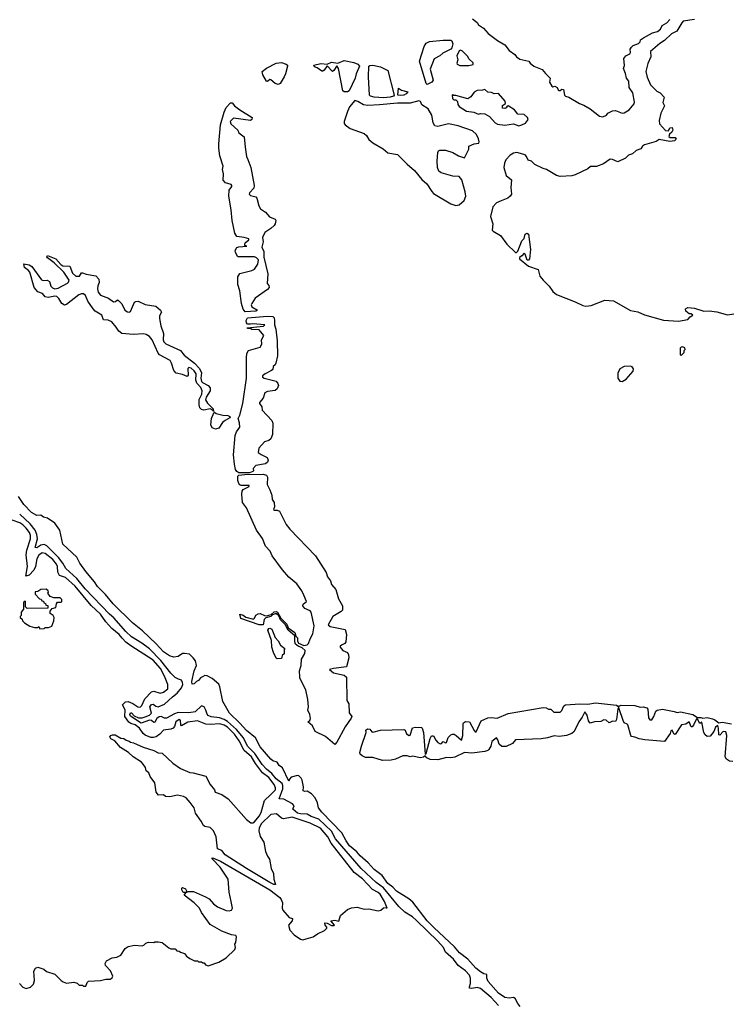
# Model space of a CAD drawing. Extents: x 2029662 to 2246637, y 225654 to 401419.
# Tile 194 of 256: x 2141145 to 2147832, y 300360 to 309613. Entities that reach past the tile are written whole.
import ezdxf

# ---------------------------------------------------------------- set-up
doc = ezdxf.new("R2010")
doc.units = 0

msp = doc.modelspace()

# ---------------------------------------------------------------- linework, layer by layer
at = {"layer": '0CON20XD'}
for points in [[(2145400.7, 309620.7), (2145445, 309587.5), (2145457.5, 309565), (2145502.5, 309535), (2145547.5, 309485), (2145635, 309417.5), (2145705, 309376.7), (2145745, 309322.5), (2145796.4, 309286.4), (2145812.5, 309265), (2145845, 309243.8), (2145930, 309225), (2145942.5, 309205), (2145977.5, 309175), (2146055, 309145.8), (2146085, 309106.7), (2146130, 309065), (2146122.5, 309025), (2146145, 308987.5), (2146155, 308983.3), (2146175, 308987.5), (2146195, 308977.5), (2146203.9, 308953.9), (2146215, 308947.5), (2146225, 308947.5), (2146238.3, 308961.7), (2146255, 308956.7), (2146263.8, 308905), (2146272.5, 308895), (2146305, 308886.2), (2146404.5, 308824.5), (2146445, 308811.4), (2146507, 308777), (2146595, 308707.5), (2146625, 308700), (2146660, 308715), (2146673.3, 308735), (2146715, 308756.9), (2146745, 308758.9), (2146805, 308736), (2146825, 308738), (2146872.6, 308767.4), (2146918, 308822), (2146922.8, 308837.2), (2146905.3, 308925.3), (2146871.9, 308975), (2146870, 309035), (2146848, 309065), (2146838.8, 309108.8), (2146817.5, 309155), (2146827.5, 309182.5), (2146820.7, 309249.3), (2146842.5, 309275), (2146878, 309292), (2146883.3, 309305), (2146882, 309335), (2146893.8, 309355), (2146910.7, 309369.3), (2146959.1, 309390.9), (2146974.2, 309405), (2146979.2, 309425), (2147007.1, 309442.9), (2147090.3, 309489.7), (2147139.2, 309500.8), (2147165.4, 309524.6), (2147181.4, 309558.6), (2147225, 309583.1), (2147253.1, 309615)], [(2147485, 309613.8), (2147381.2, 309598.8), (2147366.3, 309583.7), (2147320, 309505), (2147269.6, 309480.4), (2147205, 309419.1), (2147159.3, 309390.7), (2147074.3, 309315), (2147074.4, 309265), (2147047.9, 309202.1), (2147030.3, 309125), (2147041.8, 309071.8), (2147072.4, 309002.4), (2147131.7, 308941.7), (2147163.3, 308925), (2147200, 308885), (2147187.5, 308835), (2147203.8, 308805), (2147170, 308735), (2147154, 308665), (2147156.7, 308635), (2147215, 308571.2), (2147240.7, 308569.3), (2147255, 308597.5), (2147275, 308600), (2147282.5, 308575), (2147273, 308557), (2147251.7, 308538.3), (2147243.8, 308515), (2147256.4, 308506.4), (2147305, 308506.2), (2147315, 308490), (2147297.5, 308475), (2147255, 308470), (2147155, 308487.5), (2147125, 308468.1), (2147015, 308437.5), (2146998, 308425), (2146980.6, 308399.4), (2146938.8, 308385), (2146905, 308353.8), (2146865, 308341.2), (2146838.6, 308311.4), (2146765, 308278.8), (2146715, 308300.4), (2146695, 308302.5), (2146632.3, 308257.7), (2146565, 308234.3), (2146510, 308235), (2146485, 308212), (2146365.5, 308154.5), (2146335, 308146.5), (2146225, 308140), (2146188.3, 308148.3), (2146095, 308204.2), (2146063.4, 308213.4), (2145985, 308253.8), (2145955, 308283.3), (2145923.6, 308293.6), (2145908.3, 308328.3), (2145893.9, 308343.9), (2145815.8, 308365.8), (2145785, 308359.2), (2145755, 308340), (2145714.5, 308295), (2145700.4, 308265), (2145693.1, 308225), (2145715, 308147.5), (2145767, 308107), (2145760, 308035), (2145766, 307975), (2145753.8, 307955), (2145732.6, 307937.4), (2145667.9, 307912.1), (2145625, 307893.3), (2145591.5, 307855), (2145570.6, 307765), (2145589.6, 307695), (2145585.6, 307635.6), (2145594.4, 307624.4), (2145663.8, 307585), (2145722, 307505), (2145805, 307426.7), (2145815, 307426.7), (2145825, 307438.8), (2145863.3, 307535), (2145885, 307557.5), (2145895, 307597.5), (2145913.9, 307606.1), (2145925, 307596.2), (2145946.5, 307455), (2145935, 307366.7), (2145925, 307352.5), (2145914.3, 307354.3), (2145895, 307410), (2145885, 307420), (2145865, 307392.5), (2145842, 307378), (2145841.2, 307365), (2145925, 307296), (2146016.4, 307266.4), (2146033.9, 307203.9), (2146063.3, 307165), (2146119.5, 307109.5), (2146155, 307060), (2146190.5, 307030.5), (2146365, 306963.3), (2146435.9, 306925.9), (2146465, 306920.8), (2146515, 306926.7), (2146645, 306976.7), (2146725, 306972.5), (2146885, 306880), (2146955, 306867.5), (2147015, 306840.8), (2147195, 306790.8), (2147335, 306778.8), (2147422.5, 306795), (2147445, 306820), (2147470, 306835), (2147455, 306847.5), (2147435, 306850), (2147403.3, 306875), (2147402.5, 306895), (2147425, 306908), (2147485, 306901.2), (2147574.1, 306874.1), (2147625, 306875.8), (2147695, 306868), (2147795, 306840), (2147855, 306848.8)], [(2144975, 309004.7), (2144963.1, 309015), (2144900.9, 309225), (2144945, 309361.9), (2144965, 309393.3), (2144995, 309407.5), (2145125, 309420.8), (2145195, 309420.8), (2145205, 309413.1), (2145215.5, 309385.5), (2145205, 309348.6), (2145195, 309337.5), (2145120.3, 309299.7), (2145093.8, 309275), (2145041.2, 309245), (2145003.1, 309146.9), (2145030.4, 309045), (2145017.5, 309025), (2144975, 309004.7)], [(2145282.3, 309182.3), (2145365, 309183.3), (2145406.7, 309193.3), (2145407, 309207), (2145366.7, 309245), (2145357.7, 309267.7), (2145305, 309316.2), (2145286, 309326), (2145275, 309320), (2145251.6, 309275), (2145263.5, 309235), (2145254, 309205), (2145256.7, 309195), (2145282.3, 309182.3)], [(2143575, 309003.3), (2143545, 309014), (2143505, 309048), (2143495, 309050), (2143475, 309032.5), (2143465, 309036.7), (2143430, 309095), (2143422.5, 309125), (2143463, 309157), (2143555.8, 309204.2), (2143605, 309212.5), (2143649.2, 309195), (2143660.8, 309185), (2143662.5, 309175), (2143644, 309105), (2143630, 309075), (2143593.3, 309015), (2143575, 309003.3)], [(2144225, 308933.8), (2144194.1, 308934.1), (2144180.8, 308945), (2144140, 309155), (2144125, 309180), (2144097.5, 309135), (2144085, 309127.5), (2144035, 309180), (2144005, 309140), (2143995, 309130), (2143985, 309130), (2143940.7, 309160.7), (2143915, 309170), (2143907.5, 309185), (2143975, 309201.9), (2144035, 309196.2), (2144075, 309215.5), (2144135, 309206.2), (2144195, 309229.6), (2144285, 309210), (2144322.5, 309195), (2144337.5, 309175), (2144306, 309105), (2144298, 309065), (2144242, 308945), (2144225, 308933.8)], [(2144565, 308877.5), (2144475, 308884), (2144441.4, 308895), (2144432, 308905), (2144422.5, 309075), (2144426, 309175), (2144435, 309182.5), (2144465, 309186.2), (2144535, 309170.7), (2144603.3, 309135), (2144663.8, 308905), (2144656.2, 308895), (2144625, 308884.4), (2144565, 308877.5)], [(2144725, 308900), (2144697.5, 308905), (2144705, 308970), (2144732.3, 308952.3), (2144792.5, 308935), (2144777.1, 308915), (2144755, 308904.7), (2144725, 308900)], [(2145835, 308616), (2145865, 308624), (2145897.9, 308642.1), (2145917.5, 308665), (2145922.5, 308675), (2145917.5, 308695), (2145885, 308721.2), (2145825, 308726.7), (2145795.9, 308765.9), (2145735, 308802.5), (2145725, 308800), (2145715.9, 308784.1), (2145705, 308778.8), (2145683.2, 308783.2), (2145682.9, 308807.1), (2145710, 308825), (2145707, 308847), (2145645, 308920), (2145605, 308917.5), (2145579.3, 308929.3), (2145545, 308932.5), (2145515, 308957.5), (2145495, 308950), (2145443.6, 308946.4), (2145415, 308932.5), (2145383, 308887), (2145355, 308870), (2145245, 308900), (2145225, 308900), (2145215, 308910), (2145210, 308905), (2145211.7, 308871.7), (2145225, 308860), (2145245, 308860), (2145260, 308845), (2145263.3, 308815), (2145276.1, 308796.1), (2145342.3, 308752.3), (2145413, 308743), (2145455, 308726.7), (2145475, 308732.5), (2145515, 308730), (2145560, 308705), (2145614.1, 308644.1), (2145635, 308630), (2145705, 308620.8), (2145783.9, 308633.9), (2145835, 308616)], [(2143265, 306867.5), (2143245, 306893.1), (2143228.1, 306945), (2143212.6, 307065), (2143196.1, 307125), (2143195, 307196.7), (2143215, 307226.5), (2143325, 307257.1), (2143350.5, 307269.5), (2143383.9, 307316.1), (2143390, 307355), (2143370, 307375), (2143350, 307385), (2143195, 307383.8), (2143171.4, 307425), (2143170.5, 307445), (2143185, 307471.9), (2143205, 307480), (2143280, 307485), (2143261.7, 307491.7), (2143260, 307505), (2143263.6, 307516.4), (2143297.5, 307545), (2143297.5, 307555), (2143255, 307567.5), (2143185, 307576), (2143167, 307607), (2143141.7, 307725), (2143133.2, 307825), (2143109.1, 307955), (2143115, 308010), (2143137.5, 308045), (2143140, 308055), (2143133, 308063), (2143078.8, 308078.8), (2143057.3, 308105), (2143059.5, 308165), (2143050.3, 308205), (2143055.9, 308235.9), (2143025.6, 308335), (2143017, 308405), (2143015, 308447.5), (2143031.2, 308625), (2143065.4, 308745), (2143085, 308789.2), (2143125, 308833.3), (2143141.7, 308831.7), (2143165, 308802.5), (2143213.3, 308765), (2143328.1, 308695), (2143326.6, 308675), (2143315, 308664.5), (2143155, 308686.7), (2143122.5, 308655), (2143130, 308635), (2143196.2, 308575), (2143205, 308550), (2143255, 308512.5), (2143262.5, 308415), (2143276.6, 308326.6), (2143288.1, 308298.1), (2143316.5, 308225), (2143349.1, 308055), (2143345, 308031.4), (2143304, 307985), (2143302.3, 307972.3), (2143312.4, 307962.4), (2143365, 307948.7), (2143374.1, 307935), (2143391.1, 307865), (2143407.1, 307837.1), (2143453.3, 307805), (2143491.1, 307761.1), (2143545, 307740), (2143552.9, 307725), (2143546.7, 307695), (2143535, 307678.6), (2143505, 307650), (2143447.7, 307612.3), (2143427.3, 307565), (2143431.8, 307525), (2143420, 307475), (2143438.5, 307435), (2143440.7, 307380.7), (2143477, 307225), (2143470, 307135), (2143485, 307114), (2143488.5, 307095), (2143475, 307078.6), (2143358, 306995), (2143325, 306947.5), (2143320, 306935), (2143326.2, 306915), (2143380, 306885), (2143365, 306872.5), (2143265, 306867.5)], [(2145245, 307867.5), (2145275, 307874.2), (2145321.1, 307915), (2145336, 307955), (2145332.5, 307995), (2145298.8, 308108.8), (2145275, 308140), (2145215, 308142.5), (2145105, 308174.4), (2145085, 308188.8), (2145071.9, 308225), (2145067.1, 308285), (2145073.6, 308366.4), (2145080.7, 308379.3), (2145093.6, 308386.4), (2145145, 308386.2), (2145215, 308366.7), (2145267.5, 308335), (2145325, 308316.2), (2145367.1, 308395), (2145366.2, 308425), (2145415, 308447.6), (2145458.3, 308451.7), (2145462.9, 308465), (2145455.7, 308494.3), (2145438.2, 308535), (2145399.1, 308569.1), (2145265, 308615.6), (2145175, 308634), (2145075, 308610.8), (2145047.5, 308615), (2145031.2, 308645), (2145018, 308715), (2144984.2, 308774.2), (2144923.6, 308813.6), (2144910, 308845), (2144895, 308850), (2144815, 308830), (2144695, 308829.5), (2144525, 308811.6), (2144415, 308806.7), (2144375, 308812), (2144324, 308845), (2144295, 308854.4), (2144245, 308794.5), (2144225, 308751.9), (2144194.2, 308655), (2144195, 308638.8), (2144204.1, 308624.1), (2144251.6, 308591.6), (2144382.7, 308542.7), (2144403.4, 308523.4), (2144425, 308488), (2144462.5, 308455), (2144559.6, 308399.6), (2144605, 308361.1), (2144695.7, 308345.7), (2144746.4, 308296.4), (2144784.7, 308254.7), (2144854.7, 308194.7), (2144925, 308111.9), (2144971.7, 308071.7), (2145017.3, 307997.3), (2145035, 307978.5), (2145195, 307882.2), (2145245, 307867.5)], [(2142965, 305930), (2142961.7, 305941.7), (2142936.4, 305956.4), (2142875, 305943.3), (2142855, 305948.6), (2142838.6, 305965), (2142831.2, 305995), (2142830.5, 306045), (2142857.1, 306095), (2142858.9, 306125), (2142846.2, 306156.2), (2142808.1, 306198.1), (2142800, 306225), (2142803.8, 306285), (2142785, 306314.4), (2142755, 306336.9), (2142735, 306343.3), (2142726.2, 306333.8), (2142726.8, 306273.2), (2142719.7, 306260.3), (2142675, 306279.1), (2142615, 306291.8), (2142592, 306315), (2142572.1, 306385), (2142559.2, 306409.2), (2142458.6, 306465), (2142445, 306478.1), (2142391.3, 306605), (2142366.3, 306636.3), (2142335, 306654.7), (2142305, 306661.9), (2142215, 306653.7), (2142103.3, 306665), (2142075.4, 306685), (2142053, 306723), (2142009.4, 306775), (2141975, 306788.4), (2141933.1, 306793.1), (2141916.9, 306836.9), (2141855, 306874), (2141835, 306895.5), (2141785, 306968.6), (2141762.6, 307022.6), (2141745, 307036.4), (2141725, 307037.9), (2141702.2, 307027.8), (2141585, 306936.5), (2141565, 306931.6), (2141540, 306945), (2141513.4, 306993.4), (2141495, 307012.7), (2141475, 307015.6), (2141413.4, 307003.4), (2141385, 307009.2), (2141359.8, 307039.8), (2141315, 307056), (2141281.2, 307095), (2141239.5, 307239.5), (2141227.7, 307257.7), (2141191.2, 307285), (2141185, 307320), (2141235, 307308.8), (2141258.8, 307295), (2141349.1, 307169.1), (2141365, 307163.8), (2141402.5, 307165), (2141425, 307151.4), (2141438.9, 307108.9), (2141451.9, 307091.9), (2141475, 307085.3), (2141505, 307090), (2141594.1, 307135.9), (2141604.7, 307145.3), (2141609.1, 307165), (2141560, 307240), (2141469.8, 307329.8), (2141406.7, 307375), (2141401.2, 307385), (2141405, 307397.5), (2141486, 307365), (2141532.8, 307312.8), (2141550.9, 307300.9), (2141615, 307295.8), (2141640.7, 307230.7), (2141672.6, 307202.6), (2141705.9, 307204.1), (2141725, 307234), (2141735, 307234.4), (2141770.8, 307220.8), (2141860, 307205), (2141890, 307175), (2141893.2, 307145), (2141879, 307111), (2141875.7, 307085), (2141883.4, 307053.4), (2141903.5, 307023.5), (2141980, 306995), (2142025, 306961.8), (2142045, 306964.6), (2142065, 306980), (2142075, 306975.5), (2142105, 306944.3), (2142132.7, 306882.7), (2142157.3, 306867.3), (2142175, 306865.5), (2142185, 306872.2), (2142205.9, 306915.9), (2142225, 306958.6), (2142235, 306965.7), (2142257.7, 306967.7), (2142325, 306937.7), (2142425, 306919.7), (2142469.5, 306885), (2142476.4, 306865), (2142460.3, 306829.7), (2142459.6, 306805), (2142470.6, 306735), (2142497.2, 306665), (2142494, 306605), (2142499.3, 306585), (2142517.2, 306567.2), (2142655.4, 306505.4), (2142690.9, 306460.9), (2142786.2, 306385), (2142835.9, 306335), (2142854.6, 306295), (2142846.9, 306245), (2142854.2, 306214.2), (2142863.3, 306203.3), (2142916.5, 306176.5), (2142935.3, 306155), (2142936, 306124), (2142896.4, 306065), (2142891.2, 306041.2), (2142908.3, 306008.3), (2142962.5, 305955), (2142965, 305930)], [(2143305, 305353.3), (2143205, 305354), (2143185, 305367.2), (2143174.5, 305384.5), (2143162.2, 305435), (2143155.3, 305525), (2143169.5, 305705), (2143181, 305739), (2143212.2, 305785), (2143210.5, 305825), (2143196.7, 305865), (2143214.2, 305895.8), (2143240.8, 306005), (2143274.8, 306245), (2143274.8, 306435), (2143280.2, 306475), (2143296, 306504), (2143403.3, 306535), (2143420, 306565), (2143417.5, 306605), (2143440, 306645), (2143395, 306697.5), (2143325, 306703.3), (2143315, 306710), (2143285, 306710), (2143284.1, 306715.9), (2143436.4, 306733.6), (2143450, 306745), (2143335, 306756.2), (2143315, 306753.3), (2143285, 306753.3), (2143275, 306763.8), (2143272.3, 306785), (2143285, 306811.2), (2143475, 306826), (2143525, 306822.5), (2143535, 306812.5), (2143540.8, 306785), (2143538.8, 306745), (2143551.8, 306705), (2143563, 306595), (2143567.9, 306455), (2143553.3, 306386.7), (2143545, 306370), (2143527.5, 306355), (2143522.5, 306325), (2143512.5, 306315), (2143452.5, 306285), (2143427.5, 306265), (2143427.5, 306255), (2143442.5, 306245), (2143555, 306215.4), (2143572.2, 306195), (2143576.3, 306175), (2143565, 306145.6), (2143545, 306128.2), (2143475, 306117.8), (2143447.5, 306105), (2143433.8, 306055), (2143398, 306015), (2143398.8, 306005), (2143421.2, 305975), (2143424, 305945), (2143515, 305846.2), (2143522.9, 305822.9), (2143519.3, 305715), (2143505, 305672.7), (2143485, 305658.6), (2143445, 305646.7), (2143393.3, 305585), (2143386.2, 305545), (2143415, 305525.6), (2143469.4, 305499.4), (2143478.6, 305475), (2143473.7, 305455), (2143455, 305440.2), (2143365, 305423.1), (2143340, 305395), (2143340.8, 305375), (2143335, 305366.2), (2143305, 305353.3)], [(2147365, 306460), (2147390, 306485), (2147390, 306505), (2147397.5, 306515), (2147395, 306530), (2147375, 306540), (2147360, 306535), (2147352.5, 306525), (2147350, 306465), (2147365, 306460)], [(2146805, 306214.2), (2146845, 306236.2), (2146910.7, 306309.3), (2146913, 306333), (2146900.7, 306350.7), (2146885, 306356.2), (2146826.4, 306353.6), (2146785, 306332.5), (2146765, 306290), (2146764.3, 306245), (2146785, 306216.2), (2146805, 306214.2)], [(2142985, 305764.8), (2142955, 305777.9), (2142939.7, 305805), (2142946.6, 305865), (2142970, 305920), (2142975, 305923.3), (2142992.6, 305912.6), (2143055, 305896.3), (2143100, 305895), (2143120.6, 305885), (2143124.3, 305875), (2143119.3, 305870.7), (2143075, 305848), (2143052, 305828), (2143015.2, 305774.8), (2142985, 305764.8)], [(2144105, 302801.9), (2144017.8, 302877.8), (2143920.4, 302925), (2143897.1, 302977.1), (2143852.5, 303015), (2143871.7, 303028.3), (2143878, 303045), (2143872, 303085), (2143852.5, 303125), (2143859.2, 303155), (2143852.9, 303225), (2143834.4, 303314.4), (2143776.2, 303425), (2143778.8, 303455), (2143773.3, 303475), (2143773.3, 303495), (2143788.6, 303545), (2143792.5, 303605), (2143825, 303656.7), (2143826.9, 303685), (2143798.8, 303708.8), (2143762.2, 303725), (2143736.8, 303745), (2143729.7, 303765), (2143731.5, 303821.5), (2143667.3, 303875), (2143638.9, 303928.9), (2143595, 303972.5), (2143579.3, 304009.3), (2143559.5, 304029.5), (2143545, 304030.8), (2143520.7, 304019.3), (2143505, 304003.1), (2143457.7, 303992.3), (2143442.5, 303975), (2143432.9, 303925), (2143396.7, 303925), (2143222.5, 303985), (2143212.5, 304025), (2143245, 304016.5), (2143268.5, 303998.5), (2143341.7, 303978.3), (2143352.3, 303987.7), (2143365, 304016.2), (2143385, 304029.6), (2143405, 304032.9), (2143445, 304013.5), (2143465, 304011.4), (2143506.8, 304023.2), (2143535, 304049.7), (2143555, 304050.8), (2143566.2, 304045), (2143600, 303990), (2143655, 303933.1), (2143669.2, 303899.2), (2143730.8, 303855), (2143740.9, 303820.9), (2143755, 303803.8), (2143756.3, 303775), (2143765.4, 303755), (2143815, 303732.7), (2143845, 303736.9), (2143859.3, 303750.7), (2143874.4, 303795.6), (2143898.7, 303841.3), (2143912.1, 303917.9), (2143884.2, 304045), (2143875, 304057.2), (2143825, 304078.6), (2143805.9, 304105), (2143809.5, 304120.5), (2143839.5, 304145), (2143814.8, 304205), (2143797.3, 304247.3), (2143750.3, 304310.3), (2143674.9, 304374.9), (2143615, 304444.2), (2143517.4, 304575), (2143499.2, 304619.2), (2143455, 304666.2), (2143427.8, 304737.8), (2143369.1, 304815), (2143276, 305025), (2143239.5, 305075), (2143231.7, 305155), (2143235, 305183.8), (2143245, 305196.7), (2143300, 305225), (2143300, 305235), (2143225, 305237.1), (2143215, 305243.1), (2143204.4, 305255), (2143195, 305282.5), (2143196.3, 305323.7), (2143205, 305332.5), (2143260.3, 305339.7), (2143433.2, 305343.2), (2143465, 305333.3), (2143474.2, 305315), (2143470.4, 305245), (2143496.6, 305195), (2143515.2, 305145), (2143518.8, 305105), (2143535.6, 305075), (2143540, 305035), (2143530.8, 305010.8), (2143540, 305005), (2143565.7, 305004.3), (2143585, 304993.6), (2143650.2, 304870.2), (2143682.6, 304825), (2143925, 304574.5), (2144025, 304419.3), (2144038.8, 304378.8), (2144065, 304338.7), (2144076.2, 304306.2), (2144115, 304257.5), (2144141.7, 304171.7), (2144177.5, 304105), (2144176.9, 304065), (2144165, 304050), (2144086.7, 304003.3), (2144042.5, 303925), (2144061.7, 303911.7), (2144205, 303883.5), (2144216.8, 303835), (2144210, 303765), (2144199.7, 303750.3), (2144167.5, 303735), (2144157.5, 303725), (2144157.5, 303715), (2144182.5, 303685), (2144225, 303665.5), (2144235, 303644.4), (2144238.3, 303615), (2144215, 303532), (2144092.6, 303517.4), (2144056.7, 303505), (2144093.8, 303475), (2144195, 303453.8), (2144214.7, 303435), (2144219.6, 303215), (2144236.5, 303183.5), (2144240.1, 303100.1), (2144267.2, 303065), (2144261.2, 303048.8), (2144202.2, 302967.8), (2144125, 302824.2), (2144105, 302801.9)], [(2145847.9, 300337.9), (2145825, 300366.7), (2145800, 300415), (2145785, 300424.2), (2145745, 300418.8), (2145705, 300424), (2145645, 300464.4), (2145546.4, 300575), (2145534.3, 300605.7), (2145535, 300640), (2145505, 300647.5), (2145475, 300663.8), (2145431.2, 300701.2), (2145355, 300783.3), (2145276.9, 300845), (2145230.4, 300900.4), (2145037.5, 301082.5), (2144975, 301143.9), (2144839.1, 301319.1), (2144800.9, 301350.9), (2144685, 301424.7), (2144650.7, 301460.7), (2144605.4, 301495), (2144550.8, 301570.8), (2144475, 301625.6), (2144420.5, 301690.5), (2144345.6, 301755), (2144313.4, 301793.4), (2144245, 301850), (2144213.1, 301895), (2144171.8, 301971.8), (2143985, 302165.6), (2143953.6, 302205), (2143944.3, 302254.3), (2143921.3, 302301.3), (2143888.3, 302338.3), (2143845, 302362), (2143825, 302359.4), (2143810, 302365), (2143811.4, 302405), (2143797.9, 302467.9), (2143790.8, 302485), (2143768.1, 302508.1), (2143755, 302511.1), (2143695, 302493.1), (2143680, 302475), (2143675, 302457.5), (2143615, 302582.2), (2143584.2, 302605), (2143564.4, 302634.4), (2143525, 302648.6), (2143505.8, 302665), (2143405, 302780), (2143359.4, 302865), (2143275, 302931.8), (2143212.4, 303002.4), (2143117.1, 303095), (2143054.2, 303205), (2143027, 303343), (2143015, 303367.8), (2142955, 303421.8), (2142908.2, 303448.2), (2142885, 303449.2), (2142862.4, 303437.6), (2142842.8, 303427.2), (2142825, 303404.2), (2142805, 303394.3), (2142785, 303372.5), (2142765, 303367.5), (2142763.8, 303395), (2142785.4, 303495), (2142807.6, 303545), (2142797, 303587), (2142775, 303617.5), (2142739.5, 303649.5), (2142695, 303656.2), (2142675, 303656.2), (2142635, 303630), (2142595, 303622), (2142553.3, 303635), (2142495, 303671.9), (2142428.6, 303748.6), (2142298.8, 303868.8), (2142205, 303944.3), (2142022.2, 304125), (2141951.5, 304211.5), (2141876.9, 304285), (2141849.1, 304329.1), (2141765, 304428.6), (2141710.8, 304505), (2141682.5, 304562.5), (2141551.8, 304685), (2141521.9, 304815), (2141475, 304881.9), (2141407.4, 304927.4), (2141369.2, 304939.2), (2141345, 304956.7), (2141305, 304954.2), (2141255, 304982.9), (2141185, 305058.1), (2141133.2, 305133.2)], [(2142745, 300790), (2142788.3, 300768.3), (2142815, 300770), (2142825, 300760), (2142855, 300760), (2142865, 300750), (2142878.3, 300748.3), (2142891.7, 300731.7), (2142915, 300722.5), (2143015, 300756.7), (2143084.2, 300795.8), (2143165.8, 300875), (2143172.5, 300895), (2143166.7, 300925), (2143175, 300940), (2143183, 300993), (2143175, 301006.7), (2143135, 301013.8), (2143045, 301048), (2142935, 301110), (2142855, 301222.5), (2142833.9, 301263.9), (2142785, 301312.5), (2142690, 301385), (2142710, 301410), (2142680.7, 301410.7), (2142668.8, 301435), (2142669.3, 301450.7), (2142675, 301456.7), (2142703.9, 301443.9), (2142712.5, 301425), (2142710, 301410), (2142728.3, 301421.7), (2142779.3, 301419.3), (2142889.5, 301369.5), (2142925, 301350), (2142966.7, 301305), (2143005, 301276.2), (2143085, 301242), (2143115, 301238.8), (2143136.2, 301245), (2143143.8, 301265), (2143133.3, 301326.7), (2143112.5, 301415), (2143104.4, 301535), (2143029.6, 301649.6), (2142954.1, 301725.9), (2142953.3, 301735), (2142965, 301734), (2143033.1, 301705), (2143495.6, 301435.6), (2143588.8, 301365), (2143603.3, 301345), (2143613.3, 301315), (2143610, 301265), (2143617.5, 301245), (2143676.2, 301175), (2143710, 301165), (2143704.2, 301145), (2143672.5, 301105), (2143685, 301057.5), (2143724.1, 301014.1), (2143782.6, 300972.6), (2143805, 300967.1), (2143835.8, 300974.2), (2143902.5, 300995), (2143945, 301023.3), (2144010, 301055), (2144030, 301075), (2144030, 301085), (2144014, 301104), (2144013.8, 301126.2), (2144035, 301123.3), (2144075, 301100), (2144100, 301100), (2144102.5, 301105), (2144070, 301145), (2144105, 301150), (2144145, 301142.5), (2144160, 301195), (2144225, 301250), (2144263, 301267), (2144315, 301272.5), (2144383.6, 301253.6), (2144425, 301257.5), (2144515, 301237.5), (2144540, 301245), (2144565, 301267.5), (2144588.3, 301268.3), (2144597.5, 301262.5), (2144574.5, 301325), (2144532.2, 301395), (2144515, 301410.8), (2144459.2, 301439.2), (2144365, 301539.5), (2144289, 301599), (2144073, 301873), (2144039.2, 301935), (2143972.8, 302015), (2143875, 302063), (2143705, 302120), (2143623.1, 302103.1), (2143605, 302109.2), (2143559.5, 302149.5), (2143505, 302142.9), (2143413.7, 302055), (2143393.8, 302015), (2143391.2, 301988.8), (2143405.7, 301935.7), (2143438.8, 301885), (2143454.2, 301795), (2143472.2, 301752.2), (2143494, 301725), (2143506.9, 301636.9), (2143529.7, 301589.7), (2143534.3, 301535), (2143550, 301485), (2143533.8, 301486.2), (2143495, 301503.9), (2143276.3, 301636.3), (2143075.4, 301765), (2143045.4, 301805.4), (2143005, 301821.4), (2142992.1, 301935), (2142965, 301990.8), (2142935, 302020.8), (2142885, 302030.8), (2142870.9, 302040.9), (2142850.5, 302080.5), (2142796.7, 302155), (2142784, 302205), (2142747.8, 302257.8), (2142709.3, 302299.3), (2142683.4, 302313.4), (2142627, 302327), (2142555, 302310), (2142513.6, 302313.6), (2142495, 302327.5), (2142450, 302325), (2142427.5, 302355), (2142415, 302440), (2142371.7, 302501.7), (2142357.5, 302535), (2142332.5, 302555), (2142327.5, 302585), (2142306.4, 302616.4), (2142290, 302635), (2142212.5, 302685), (2142166.1, 302726.1), (2142092.5, 302775), (2142040, 302835), (2142002.5, 302855), (2141992.5, 302875), (2142000, 302885), (2142016.2, 302893.8), (2142042.3, 302892.3), (2142095, 302862.5), (2142125, 302856.7), (2142145, 302841.2), (2142173.6, 302833.6), (2142185, 302822.5), (2142215, 302817.5), (2142305, 302776.7), (2142405, 302746.7), (2142445, 302722.5), (2142485, 302720), (2142585, 302626.7), (2142657.5, 302575), (2142745, 302540), (2142775, 302536.7), (2142895, 302502.5), (2142936.4, 302426.4), (2142976.1, 302376.1), (2142983.3, 302355), (2143045, 302332), (2143105, 302292.5), (2143275, 302096), (2143317.5, 302065), (2143335, 302065.6), (2143350, 302075), (2143395, 302128), (2143415, 302163.3), (2143445.8, 302274.2), (2143500.6, 302329.4), (2143547.4, 302375), (2143549.4, 302395), (2143536.7, 302425), (2143485, 302492.5), (2143426.1, 302536.1), (2143361.6, 302621.6), (2143324.8, 302685), (2143254.1, 302744.1), (2143208.8, 302835), (2143165, 302900.2), (2143096.6, 302965), (2143065, 302984.3), (2143025, 302994.6), (2142935, 302989.5), (2142895, 302993.9), (2142815, 303023.9), (2142725, 303010.9), (2142665, 302975.6), (2142659.2, 302985), (2142655, 303031.2), (2142645, 303036.2), (2142611.9, 303015), (2142598.7, 302971.3), (2142586.4, 302953.6), (2142565, 302944.4), (2142495, 302935.8), (2142461.2, 302898.8), (2142427.5, 302875), (2142403.6, 302866.4), (2142377.7, 302867.7), (2142325, 302888.8), (2142303.8, 302905), (2142271.8, 302955), (2142228.7, 302985), (2142187.9, 302997.9), (2142171.1, 303011.1), (2142132.1, 303065), (2142135, 303127.5), (2142112.4, 303175), (2142138.9, 303201.1), (2142165, 303204.5), (2142207.5, 303187.5), (2142255, 303155.4), (2142276.7, 303153.3), (2142291.9, 303168.1), (2142320, 303230), (2142382.5, 303297.5), (2142405, 303302.8), (2142465, 303284.7), (2142495, 303292.6), (2142537.5, 303325), (2142536.7, 303365), (2142505.5, 303445), (2142467, 303515), (2142398.6, 303595), (2142189.6, 303729.6), (2142143.5, 303763.5), (2142108.8, 303801.2), (2142079.7, 303835), (2142011.1, 303891.1), (2141955, 303955.8), (2141905, 304026.3), (2141817.5, 304107.5), (2141665, 304289.1), (2141575, 304370.8), (2141519.2, 304389.2), (2141502.5, 304422.5), (2141499.1, 304475), (2141490.8, 304495), (2141455, 304539.7), (2141385, 304595.8), (2141355, 304601.6), (2141325, 304581.8), (2141305.8, 304545), (2141293.5, 304475), (2141279.4, 304440.6), (2141235, 304392.5), (2141203.8, 304385), (2141219.5, 304475), (2141207, 304585), (2141211.6, 304628.4), (2141245.6, 304735), (2141245.2, 304765), (2141235.9, 304795), (2141206.6, 304835), (2141175, 304865.2), (2141145, 304883.5), (2141075, 304910)], [(2145645, 300349.2), (2145575.8, 300425), (2145475, 300508.8), (2145445, 300518), (2145395, 300509.2), (2145372.9, 300512.9), (2145370.8, 300525), (2145381.5, 300555), (2145382.1, 300605), (2145372.1, 300635), (2145334.7, 300675), (2145265.9, 300725.9), (2145221, 300785), (2145145, 300850), (2145126, 300895), (2145075, 300954.3), (2144875, 301146.9), (2144835, 301181.2), (2144765, 301224.5), (2144707.9, 301277.9), (2144565, 301454.3), (2144495, 301503.5), (2144355, 301636.8), (2144112, 301915), (2144075, 301986.3), (2143955, 302099.7), (2143885, 302124.8), (2143845, 302147.5), (2143785, 302150.2), (2143755, 302157.8), (2143710.8, 302195), (2143723.1, 302225), (2143707.3, 302245), (2143627.7, 302287.7), (2143582.4, 302292.4), (2143619.3, 302385), (2143618.8, 302415), (2143610.3, 302435), (2143555, 302480.2), (2143515, 302528.8), (2143465, 302568.5), (2143423.1, 302615), (2143355.9, 302715.9), (2143285, 302787.2), (2143248.5, 302865), (2143182.1, 302942.1), (2143097.4, 303017.4), (2143065, 303037.7), (2143023.8, 303053.8), (2142945, 303062.6), (2142915, 303072.9), (2142905.3, 303085.3), (2142894.6, 303125), (2142877, 303157), (2142855, 303164.3), (2142795, 303108.4), (2142735, 303100.3), (2142635, 303103), (2142599.3, 303090.7), (2142525, 303048.6), (2142505, 303050.5), (2142475, 303063.9), (2142455, 303061.4), (2142434.9, 303045.1), (2142415, 303011.4), (2142405, 303007.3), (2142385, 303028.5), (2142365, 303030.9), (2142285, 303001), (2142185, 303068.7), (2142180.2, 303085), (2142185, 303098.9), (2142195, 303098.2), (2142221.2, 303071.2), (2142262.9, 303052.9), (2142295, 303053.1), (2142325, 303061.4), (2142365, 303078), (2142382.8, 303095), (2142369.4, 303155), (2142385, 303178.6), (2142399.4, 303179.4), (2142425, 303160.6), (2142445, 303155.7), (2142505, 303181.6), (2142579.9, 303250.1), (2142626.2, 303283.8), (2142664.3, 303335), (2142676.7, 303365), (2142675.8, 303385.8), (2142664.7, 303404.7), (2142636.5, 303416.5), (2142605, 303432.7), (2142565, 303471.4), (2142472.4, 303592.4), (2142365, 303701.2), (2142293.9, 303755), (2142194.5, 303814.5), (2142143.3, 303865), (2142030.8, 303990.8), (2141989, 304025), (2141761.7, 304265), (2141680.5, 304360.5), (2141577.7, 304455), (2141550.9, 304505), (2141510.6, 304560.6), (2141450, 304620), (2141399.4, 304669.4), (2141375, 304681.5), (2141344.5, 304675.5), (2141305, 304651.3), (2141291.8, 304651.8), (2141311, 304735), (2141304.9, 304774.9), (2141289.1, 304815), (2141244.1, 304874.1), (2141144.8, 304965)], [(2141335, 303890), (2141375, 303892.5), (2141385, 303900), (2141415, 303902.5), (2141447.5, 303915), (2141467, 303963), (2141467.5, 303995), (2141460, 304015), (2141431.7, 304031.7), (2141430, 304055), (2141451.7, 304078.3), (2141485, 304090), (2141490, 304125), (2141501.7, 304138.3), (2141535, 304140), (2141540, 304145), (2141540, 304165), (2141525, 304180), (2141465, 304180), (2141431.7, 304191.7), (2141410, 304225), (2141416.2, 304233.8), (2141413.3, 304245), (2141395, 304260), (2141345, 304257.5), (2141315, 304240), (2141295, 304237.5), (2141290, 304235), (2141290, 304215), (2141331.7, 304171.7), (2141348.3, 304168.3), (2141351.7, 304151.7), (2141368.3, 304148.3), (2141371.7, 304131.7), (2141388.3, 304128.3), (2141391.7, 304111.7), (2141408.3, 304108.3), (2141408.3, 304081.7), (2141215, 304080), (2141200, 304095), (2141200, 304145), (2141195, 304150), (2141180, 304135), (2141180, 304075), (2141160, 304045), (2141160, 304015), (2141150, 304005), (2141150, 303995), (2141168.3, 303978.3), (2141170, 303965), (2141190, 303945), (2141240, 303915), (2141285, 303900), (2141315, 303900), (2141325, 303910), (2141335, 303890)], [(2143565, 303606.7), (2143555, 303613.3), (2143531.4, 303665), (2143514.6, 303715), (2143509.7, 303779.7), (2143476, 303875), (2143485, 303891.2), (2143495, 303893.8), (2143513.3, 303885), (2143547.1, 303807.1), (2143575, 303776.7), (2143595.8, 303735.8), (2143637.5, 303705), (2143630, 303695), (2143630, 303655), (2143612.5, 303637.5), (2143605, 303610), (2143565, 303606.7)], [(2144555, 302652.6), (2144465, 302678.9), (2144395, 302679.9), (2144362.3, 302695), (2144345, 302710.6), (2144340.6, 302725), (2144356.9, 302785), (2144401.2, 302915), (2144396.7, 302935), (2144412.4, 302947.6), (2144435, 302946.5), (2144455, 302920), (2144465, 302918), (2144535, 302937), (2144755, 302941.5), (2144768, 302935), (2144780.7, 302900.7), (2144805, 302887.5), (2144815, 302890), (2144835, 302958.8), (2144865, 302966.1), (2144920.3, 302960.3), (2144928, 302955), (2144938.5, 302915), (2144955, 302710), (2144965, 302717.5), (2145001.1, 302858.9), (2145015, 302883.8), (2145035, 302882), (2145055, 302843.3), (2145075, 302820), (2145095, 302806.7), (2145108.8, 302811.2), (2145125, 302828.8), (2145145, 302817.5), (2145155, 302820), (2145171.2, 302868.8), (2145195, 302893.3), (2145211.7, 302898.3), (2145228, 302898), (2145247.3, 302887.3), (2145296.4, 302843.6), (2145308.6, 302885), (2145312.9, 302995), (2145316.9, 303005), (2145335, 303016.5), (2145372.5, 303015), (2145415, 302933.8), (2145425, 302921.2), (2145435, 302920), (2145482.2, 303025), (2145545, 303051.7), (2145574.7, 303054.7), (2145631.7, 303048.3), (2145735, 303091.7), (2146065, 303147.9), (2146092, 303145), (2146115, 303133.3), (2146135, 303133.3), (2146165, 303106.7), (2146225, 303106.2), (2146239.3, 303120.7), (2146257.7, 303165), (2146274.4, 303175), (2146407.5, 303182.5), (2146485, 303180), (2146555, 303193), (2146752, 303172), (2146773.8, 303155), (2146765, 303137.5), (2146752.7, 303037.3), (2146745, 303016.7), (2146715, 303022), (2146685, 303004), (2146655, 303028.8), (2146635, 303033.8), (2146605, 303018), (2146545, 303013.8), (2146505, 303001.2), (2146491.1, 303025), (2146477.5, 303077.5), (2146455, 303108.8), (2146432, 303058), (2146400.8, 303015), (2146354.2, 302925), (2146334, 302905), (2146284, 302885), (2146215, 302876.1), (2146168.2, 302881.8), (2146106.4, 302863.6), (2146045, 302854.7), (2145805, 302844.7), (2145775, 302812.4), (2145715, 302783.5), (2145675, 302783.4), (2145650, 302805), (2145638.6, 302845), (2145625, 302863.3), (2145581.2, 302828.8), (2145571.1, 302785), (2145553.7, 302755), (2145543.2, 302745), (2145515, 302735.2), (2145395, 302719.4), (2145325, 302726.6), (2145235, 302683.2), (2145195, 302677.3), (2145155, 302680.5), (2145075, 302658.4), (2145001.1, 302661.1), (2144971.8, 302675), (2144955, 302693.8), (2144938.1, 302681.9), (2144912.4, 302677.6), (2144835, 302690.7), (2144815, 302686.1), (2144785, 302694.1), (2144745.5, 302694.5), (2144676.9, 302663.1), (2144635, 302654.4), (2144555, 302652.6)], [(2147845, 302641.1), (2147815, 302645.9), (2147787.7, 302665), (2147773.6, 302685), (2147790, 302885), (2147779.3, 302919.3), (2147755, 302923.3), (2147725, 302890), (2147715, 302893.3), (2147712.2, 302955), (2147705, 302980), (2147685, 302965.8), (2147668.9, 302925), (2147635, 302880), (2147605, 302876.7), (2147585, 302891.2), (2147575, 302913.3), (2147555, 303010), (2147535, 303000), (2147515, 303040), (2147505, 303043.8), (2147477, 302983), (2147465, 302968.8), (2147455, 302966.7), (2147435.6, 303015.6), (2147405, 302992.5), (2147365, 302986), (2147305, 302896.2), (2147291.9, 302901.9), (2147275, 302936.2), (2147265, 302930), (2147256, 302905), (2147205, 302828.9), (2147018, 302845), (2146965, 302854.5), (2146925, 302871.8), (2146895, 302877.1), (2146888.1, 302885), (2146860.8, 302985), (2146855, 302993.8), (2146826, 303006), (2146815.7, 303025.7), (2146777.3, 303137.3), (2146775.3, 303155), (2146781.1, 303165), (2146798.2, 303171.8), (2146925, 303166.6), (2146975, 303152.1), (2147005, 303154.1), (2147039.4, 303145), (2147047.3, 303135), (2147053.2, 303053.2), (2147065, 303032.5), (2147086.7, 303035), (2147105, 303063.3), (2147124.4, 303115), (2147134.8, 303125.2), (2147185, 303133.3), (2147295, 303111.9), (2147322.2, 303102.2), (2147355, 303110.1), (2147470, 303085), (2147515.5, 303055.5), (2147545, 303056.3), (2147565, 303049.5), (2147605, 303054.4), (2147655, 303043.1), (2147676.5, 303035), (2147715, 303005.6), (2147745, 303012.8), (2147835, 302994.7)], [(2141142.5, 300555), (2141175, 300522.5), (2141205, 300510), (2141245, 300520), (2141275, 300550), (2141283.3, 300585), (2141278.3, 300671.7), (2141295, 300700), (2141315, 300707.5), (2141371.7, 300691.7), (2141398.3, 300668.3), (2141475, 300642.5), (2141535, 300582.5), (2141555, 300570), (2141585, 300560), (2141655, 300567.5), (2141685, 300560), (2141705, 300540), (2141735, 300540), (2141745, 300530), (2141765, 300530), (2141780, 300565), (2141793, 300577), (2141905, 300582.5), (2141955, 300597.5), (2141995, 300597.5), (2142015, 300610), (2142020, 300625), (2141997.5, 300675), (2141952.5, 300725), (2141947.5, 300745), (2141960.7, 300769.3), (2142013.6, 300796.4), (2142056.4, 300803.6), (2142095, 300822.5), (2142137, 300883), (2142165, 300902.5), (2142225, 300916.7), (2142295, 300910), (2142310, 300915), (2142330, 300935), (2142355, 300942.5), (2142405, 300940), (2142415, 300947.5), (2142445, 300947.5), (2142485, 300940), (2142545, 300890), (2142565, 300880), (2142605, 300880), (2142623, 300863), (2142645, 300860), (2142655, 300850), (2142695, 300837.5), (2142713.6, 300813.6), (2142745, 300790)]]:
    msp.add_lwpolyline(points, dxfattribs=at)

doc.saveas('drawing.dxf')
